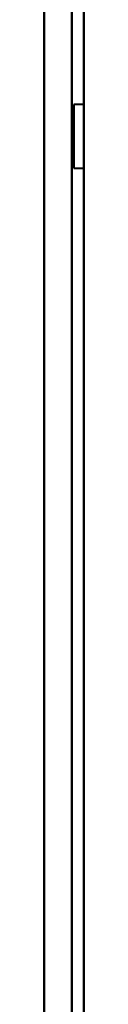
# Model space of a CAD drawing. Header units: millimetres. Extents: x -1442 to 3067, y -120 to 936.
# Tile 11 of 72: x -254 to -252, y 166 to 215. Entities that reach past the tile are written whole.
import ezdxf

# ---------------------------------------------------------------- set-up
doc = ezdxf.new("R2010")
doc.units = ezdxf.units.MM
doc.layers.add('G-IMPT', color=8, linetype='Continuous', lineweight=40)

# ---------------------------------------------------------------- blocks, each defined once
blk = doc.blocks.new('NEXA 400 CALQUES_dwg-748074-Gauche')
at = {"layer": 'G-IMPT'}
for p, q in [((-252, 129.472), (-252, 827.272)), ((-252, 210.952), (-252.5, 210.952)), ((-252, 210.952), (-252.5, 210.952)), ((-252.5, 207.752), (-252.5, 210.952)), ((-252.5, 207.752), (-252.5, 210.952)), ((-252.5, 207.752), (-252.5, 210.952)), ((-252.5, 207.752), (-252.5, 210.952)), ((-252.5, 210.952), (-252.5, 207.752)), ((-252.5, 210.952), (-252.5, 207.752)), ((-252.5, 210.952), (-252.5, 207.752)), ((-252.5, 210.952), (-252.5, 207.752)), ((-252, 209.352), (-252, 210.952)), ((-252, 207.752), (-252, 210.952)), ((-252, 209.352), (-252, 210.952)), ((-252, 207.752), (-252, 210.952)), ((-252, 210.952), (-252, 209.352)), ((-252, 210.952), (-252, 209.352)), ((-252, 207.752), (-252, 209.352)), ((-252, 207.752), (-252, 209.352)), ((-252, 209.352), (-252, 207.752)), ((-252, 209.352), (-252, 207.752)), ((-252.5, 207.752), (-252, 207.752)), ((-252.5, 207.752), (-252, 207.752))]:
    blk.add_line(p, q, dxfattribs=at)
at = {"layer": 'G-IMPT', "flags": 128}
for points in [[(-254, 827.272), (-254, 652.822), (-254, 478.372), (-254, 303.922), (-254, 129.472)], [(-254, 129.472), (-254, 303.922), (-254, 478.372), (-254, 652.822), (-254, 827.272)], [(-254, 129.472), (-254, 303.922), (-254, 478.372), (-254, 652.822), (-254, 827.272)], [(-254, 827.272), (-254, 652.822), (-254, 478.372), (-254, 303.922), (-254, 129.472)], [(-254, 129.472), (-254, 303.922), (-254, 478.372), (-254, 652.822), (-254, 827.272)], [(-254, 827.272), (-254, 652.822), (-254, 478.372), (-254, 303.922), (-254, 129.472)], [(-254, 129.472), (-254, 303.922), (-254, 478.372), (-254, 652.822), (-254, 827.272)], [(-254, 827.272), (-254, 652.822), (-254, 478.372), (-254, 303.922), (-254, 129.472)], [(-252.6, 129.472), (-252.6, 303.922), (-252.6, 478.372), (-252.6, 652.822), (-252.6, 827.272)], [(-252.6, 827.272), (-252.6, 652.822), (-252.6, 478.372), (-252.6, 303.922), (-252.6, 129.472)], [(-252.6, 129.472), (-252.6, 303.922), (-252.6, 478.372), (-252.6, 652.822), (-252.6, 827.272)], [(-252.6, 827.272), (-252.6, 652.822), (-252.6, 478.372), (-252.6, 303.922), (-252.6, 129.472)], [(-252, 827.272), (-252, 660.797), (-252, 494.322), (-252, 327.847), (-252, 161.372)], [(-252, 161.372), (-252, 327.847), (-252, 494.322), (-252, 660.797), (-252, 827.272)], [(-252, 161.372), (-252, 327.847), (-252, 494.322), (-252, 660.797), (-252, 827.272)], [(-252, 827.272), (-252, 660.797), (-252, 494.322), (-252, 327.847), (-252, 161.372)]]:
    blk.add_lwpolyline(points, dxfattribs=at)

msp = doc.modelspace()

# ---------------------------------------------------------------- block references
at = {"layer": 'G-IMPT'}
msp.add_blockref('NEXA 400 CALQUES_dwg-748074-Gauche', (0, 0), dxfattribs=at)

doc.saveas('drawing.dxf')
